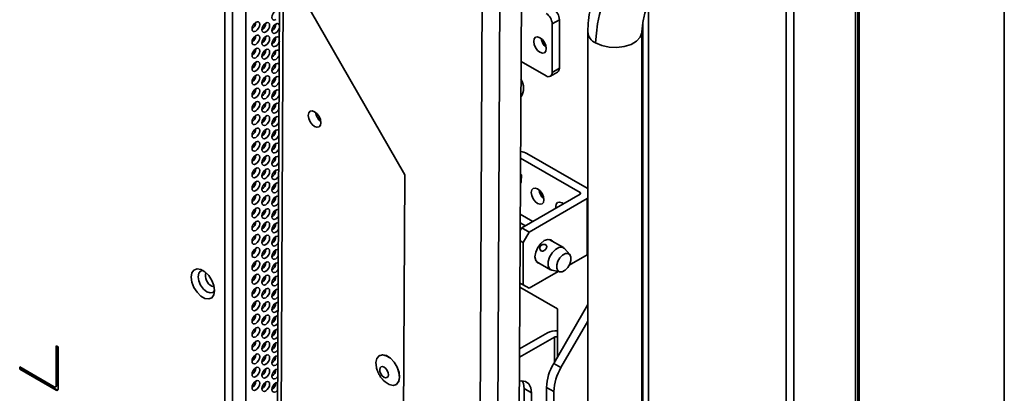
# Model space of a CAD drawing. Header units: millimetres. Extents: x 1 to 1119, y -1 to 863.
# Tile 199 of 211: x 992 to 1052, y 601 to 624. Entities that reach past the tile are written whole.
import ezdxf

# ---------------------------------------------------------------- set-up
doc = ezdxf.new("R2010")
doc.units = ezdxf.units.MM

msp = doc.modelspace()

# ---------------------------------------------------------------- linework, layer by layer
at = {"color": 7, "linetype": 'Continuous', "lineweight": 35}
for p, q in [((1052.2098, 475.2876), (1052.2098, 652.4498)), ((1038.7995, 648.882), (1038.7995, 464.3655)), ((1039.2709, 464.558), (1039.2709, 648.6895)), ((1043.0563, 646.1246), (1043.0563, 471.4874)), ((1043.2767, 471.4156), (1043.2767, 646.0246)), ((1003.4414, 635.3448), (1015.3465, 614.5664)), ((1019.4221, 485.3239), (1020.1423, 630.9182)), ((1021.2163, 630.9147), (1020.4961, 485.3203)), ((1021.83, 486.0815), (1022.5431, 630.253)), ((1004.2833, 503.2967), (1004.2833, 629.2454)), ((1004.7547, 503.4891), (1004.7547, 629.0529)), ((1005.5796, 629.5292), (1005.5796, 503.9654)), ((1007.664, 627.975), (1007.053, 504.452)), ((1030.3242, 597.6446), (1030.3242, 625.0598)), ((1024.8585, 624.1054), (1024.4113, 623.8472)), ((1024.4113, 623.8472), (1024.4113, 620.8707)), ((1024.8585, 624.1054), (1024.8585, 621.1289)), ((1026.597, 623.3602), (1026.597, 598.3196)), ((1029.9303, 598.3196), (1029.9303, 623.3602)), ((1024.0371, 620.6546), (1022.5, 621.5419)), ((1024.4113, 620.8707), (1024.8585, 621.1289)), ((1024.3017, 620.6284), (1024.7489, 620.8866)), ((1022.4895, 619.4046), (1022.5601, 619.4454)), ((1026.5725, 613.7462), (1022.8571, 615.8911)), ((1026.1253, 613.4881), (1022.4706, 615.5979)), ((1015.3465, 614.5664), (1014.8149, 507.1039)), ((1022.4658, 614.612), (1022.5169, 614.5818)), ((1022.5169, 614.5818), (1022.5148, 614.1485)), ((1022.5148, 614.1485), (1022.463, 614.0481)), ((1022.5464, 611.3183), (1026.1253, 613.3844)), ((1026.597, 613.7315), (1026.5725, 613.7462)), ((1022.9936, 611.0601), (1026.5725, 613.1262)), ((1025.0829, 612.7826), (1025.0792, 612.807)), ((1026.5725, 613.1262), (1026.597, 613.141)), ((1026.5725, 609.6695), (1026.5725, 613.1262)), ((1022.4536, 612.151), (1023.2212, 611.7079)), ((1022.7723, 611.4487), (1022.451, 611.6342)), ((1022.4486, 611.149), (1022.5464, 611.3183)), ((1022.5464, 611.3183), (1022.9936, 611.0601)), ((1022.6194, 610.412), (1022.9936, 611.0601)), ((1022.6194, 610.412), (1022.4455, 610.5125)), ((1022.6194, 607.8195), (1022.6194, 610.412)), ((1025.1045, 610.1024), (1024.2219, 610.6119)), ((1025.4953, 609.6818), (1025.172, 610.047)), ((1026.5725, 609.6695), (1025.4561, 609.025)), ((1026.597, 609.6843), (1026.5725, 609.6695)), ((1023.4346, 609.2481), (1024.3172, 608.7386)), ((1024.7742, 608.6314), (1022.9936, 607.6034)), ((1024.3989, 608.7078), (1024.8769, 608.6105)), ((1022.4327, 607.9273), (1022.6194, 607.8195)), ((1022.5464, 607.8616), (1022.4327, 607.9273)), ((1022.5464, 607.8616), (1022.9936, 607.6034)), ((1022.9936, 607.6034), (1022.6194, 607.8195)), ((1024.7413, 606.3345), (1022.4314, 607.668)), ((1026.597, 606.6132), (1024.5044, 602.9887)), ((1024.7413, 604.6061), (1024.7413, 606.3345)), ((1026.597, 605.5804), (1024.9516, 602.7305)), ((1022.4127, 603.8819), (1024.1145, 604.8643)), ((1022.4101, 603.3641), (1024.5617, 604.6061)), ((993.9124, 604.0677), (993.9124, 601.6181)), ((994.0302, 603.9997), (993.9124, 604.0677)), ((993.9595, 604.0405), (993.9595, 601.6453)), ((994.0302, 601.414), (994.0302, 603.9997)), ((1013.799, 603.4725), (1013.793, 603.4691)), ((1024.5044, 602.9887), (1024.9516, 602.7305)), ((993.7945, 601.5501), (991.6732, 602.7747)), ((991.6732, 602.7747), (991.6732, 602.6386)), ((991.7204, 602.6658), (991.6732, 602.6386)), ((991.6732, 602.6386), (993.9124, 601.3459)), ((991.7204, 602.7475), (991.7204, 602.6658)), ((991.7204, 602.6658), (993.9595, 601.3731)), ((993.8779, 601.5418), (993.925, 601.569)), ((993.9595, 601.6453), (993.9124, 601.6181)), ((993.9595, 601.3731), (993.9124, 601.3459)), ((1014.8086, 601.6896), (1014.8146, 601.693)), ((1022.6848, 601.4465), (1023.132, 601.1883)), ((1022.6848, 599.9237), (1022.6848, 601.4465)), ((1023.132, 600.1803), (1023.132, 601.1883)), ((1024.5132, 601.2553), (1024.066, 601.5135)), ((1024.066, 601.5135), (1024.066, 562.3335)), ((1024.5132, 601.2553), (1024.5132, 562.0753))]:
    msp.add_line(p, q, dxfattribs=at)
at = {"color": 8, "linetype": 'Continuous', "lineweight": 35}
for p, q in [((1043.2107, 471.4156), (1043.2107, 646.0192)), ((1007.2754, 504.1418), (1007.886, 627.5874)), ((1029.9904, 597.7709), (1029.9904, 623.881)), ((1026.1253, 613.3844), (1026.1253, 613.4881)), ((1024.5617, 604.6061), (1024.5617, 603.088)), ((1024.7413, 603.3991), (1024.7413, 604.6061))]:
    msp.add_line(p, q, dxfattribs=at)
at = {"color": 7, "linetype": 'Continuous', "lineweight": 35, "flags": 128}
for points in [[(1007.6472, 624.5822), (1007.6359, 624.6157), (1007.5848, 624.6746), (1007.5083, 624.6894), (1007.4181, 624.6581), (1007.3279, 624.5853), (1007.2515, 624.4821), (1007.2004, 624.3643), (1007.1824, 624.2498), (1007.2004, 624.156), (1007.2515, 624.0972), (1007.3279, 624.0823), (1007.4181, 624.1137), (1007.4181, 624.1137)], [(1006.1925, 623.4061), (1006.2827, 623.4789), (1006.3591, 623.5821), (1006.4102, 623.6999), (1006.4282, 623.8144), (1006.4102, 623.9082), (1006.3591, 623.967), (1006.2827, 623.9819), (1006.1925, 623.9505), (1006.1023, 623.8777), (1006.0258, 623.7746), (1005.9747, 623.6568), (1005.9568, 623.5423), (1005.9747, 623.4485), (1006.0258, 623.3896), (1006.1023, 623.3748), (1006.1925, 623.4061)], [(1006.8053, 623.3517), (1006.8955, 623.4244), (1006.972, 623.5276), (1007.0231, 623.6454), (1007.041, 623.7599), (1007.0231, 623.8537), (1006.972, 623.9125), (1006.8955, 623.9274), (1006.8053, 623.896), (1006.7151, 623.8232), (1006.6386, 623.7201), (1006.5875, 623.6023), (1006.5696, 623.4878), (1006.5875, 623.394), (1006.6386, 623.3352), (1006.7151, 623.3203), (1006.8053, 623.3517)], [(1007.6432, 623.78), (1007.6359, 623.7992), (1007.5848, 623.858), (1007.5083, 623.8729), (1007.4181, 623.8415), (1007.3279, 623.7687), (1007.2515, 623.6656), (1007.2004, 623.5478), (1007.1824, 623.4333), (1007.2004, 623.3395), (1007.2515, 623.2807), (1007.3279, 623.2658), (1007.4181, 623.2972), (1007.4181, 623.2972)], [(1006.1925, 622.5896), (1006.2827, 622.6624), (1006.3591, 622.7655), (1006.4102, 622.8833), (1006.4282, 622.9978), (1006.4102, 623.0917), (1006.3591, 623.1505), (1006.2827, 623.1653), (1006.1925, 623.134), (1006.1023, 623.0612), (1006.0258, 622.958), (1005.9747, 622.8402), (1005.9568, 622.7257), (1005.9747, 622.6319), (1006.0258, 622.5731), (1006.1023, 622.5583), (1006.1925, 622.5896)], [(1006.8053, 622.5351), (1006.8955, 622.6079), (1006.972, 622.711), (1007.0231, 622.8288), (1007.041, 622.9434), (1007.0231, 623.0372), (1006.972, 623.096), (1006.8955, 623.1108), (1006.8053, 623.0795), (1006.7151, 623.0067), (1006.6386, 622.9035), (1006.5875, 622.7857), (1006.5696, 622.6712), (1006.5875, 622.5774), (1006.6386, 622.5186), (1006.7151, 622.5038), (1006.8053, 622.5351)], [(1007.6392, 622.9747), (1007.6359, 622.9827), (1007.5848, 623.0415), (1007.5083, 623.0563), (1007.4181, 623.025), (1007.3279, 622.9522), (1007.2515, 622.849), (1007.2004, 622.7312), (1007.1824, 622.6167), (1007.2004, 622.5229), (1007.2515, 622.4641), (1007.3279, 622.4493), (1007.4181, 622.4806), (1007.4181, 622.4806)], [(1023.2738, 622.7756), (1023.3034, 622.5865), (1023.3878, 622.392), (1023.514, 622.2217), (1023.6629, 622.1015), (1023.8119, 622.0498), (1023.9381, 622.0743), (1024.0224, 622.1714), (1024.0521, 622.3263), (1024.0224, 622.5153), (1023.9381, 622.7098), (1023.8119, 622.8801), (1023.6629, 623.0003), (1023.514, 623.052), (1023.3878, 623.0275), (1023.3034, 622.9304), (1023.2738, 622.7756)], [(1006.1925, 621.7731), (1006.2827, 621.8459), (1006.3591, 621.949), (1006.4102, 622.0668), (1006.4282, 622.1813), (1006.4102, 622.2751), (1006.3591, 622.3339), (1006.2827, 622.3488), (1006.1925, 622.3174), (1006.1023, 622.2446), (1006.0258, 622.1415), (1005.9747, 622.0237), (1005.9568, 621.9092), (1005.9747, 621.8154), (1006.0258, 621.7566), (1006.1023, 621.7417), (1006.1925, 621.7731)], [(1006.8053, 621.7186), (1006.8955, 621.7914), (1006.972, 621.8945), (1007.0231, 622.0123), (1007.041, 622.1268), (1007.0231, 622.2206), (1006.972, 622.2794), (1006.8955, 622.2943), (1006.8053, 622.2629), (1006.7151, 622.1901), (1006.6386, 622.087), (1006.5875, 621.9692), (1006.5696, 621.8547), (1006.5875, 621.7609), (1006.6386, 621.7021), (1006.7151, 621.6872), (1006.8053, 621.7186)], [(1007.6352, 622.1675), (1007.5848, 622.2249), (1007.5083, 622.2398), (1007.4181, 622.2084), (1007.3279, 622.1356), (1007.2515, 622.0325), (1007.2004, 621.9147), (1007.1824, 621.8002), (1007.2004, 621.7064), (1007.2515, 621.6476), (1007.3279, 621.6327), (1007.4181, 621.6641), (1007.4181, 621.6641)], [(1006.1925, 620.9565), (1006.2827, 621.0293), (1006.3591, 621.1325), (1006.4102, 621.2503), (1006.4282, 621.3648), (1006.4102, 621.4586), (1006.3591, 621.5174), (1006.2827, 621.5322), (1006.1925, 621.5009), (1006.1023, 621.4281), (1006.0258, 621.3249), (1005.9747, 621.2072), (1005.9568, 621.0926), (1005.9747, 620.9988), (1006.0258, 620.94), (1006.1023, 620.9252), (1006.1925, 620.9565)], [(1006.8053, 620.902), (1006.8955, 620.9748), (1006.972, 621.078), (1007.0231, 621.1958), (1007.041, 621.3103), (1007.0231, 621.4041), (1006.972, 621.4629), (1006.8955, 621.4777), (1006.8053, 621.4464), (1006.7151, 621.3736), (1006.6386, 621.2705), (1006.5875, 621.1527), (1006.5696, 621.0381), (1006.5875, 620.9443), (1006.6386, 620.8855), (1006.7151, 620.8707), (1006.8053, 620.902)], [(1007.6312, 621.359), (1007.5848, 621.4084), (1007.5083, 621.4232), (1007.4181, 621.3919), (1007.3279, 621.3191), (1007.2515, 621.216), (1007.2004, 621.0982), (1007.1824, 620.9836), (1007.2004, 620.8898), (1007.2515, 620.831), (1007.3279, 620.8162), (1007.4181, 620.8475), (1007.4181, 620.8475)], [(1006.1925, 620.14), (1006.2827, 620.2128), (1006.3591, 620.3159), (1006.4102, 620.4337), (1006.4282, 620.5482), (1006.4102, 620.642), (1006.3591, 620.7008), (1006.2827, 620.7157), (1006.1925, 620.6843), (1006.1023, 620.6116), (1006.0258, 620.5084), (1005.9747, 620.3906), (1005.9568, 620.2761), (1005.9747, 620.1823), (1006.0258, 620.1235), (1006.1023, 620.1086), (1006.1925, 620.14)], [(1006.8053, 620.0855), (1006.8955, 620.1583), (1006.972, 620.2614), (1007.0231, 620.3792), (1007.041, 620.4937), (1007.0231, 620.5875), (1006.972, 620.6463), (1006.8955, 620.6612), (1006.8053, 620.6298), (1006.7151, 620.5571), (1006.6386, 620.4539), (1006.5875, 620.3361), (1006.5696, 620.2216), (1006.5875, 620.1278), (1006.6386, 620.069), (1006.7151, 620.0541), (1006.8053, 620.0855)], [(1007.6272, 620.5495), (1007.5848, 620.5918), (1007.5083, 620.6067), (1007.4181, 620.5754), (1007.3279, 620.5026), (1007.2515, 620.3994), (1007.2004, 620.2816), (1007.1824, 620.1671), (1007.2004, 620.0733), (1007.2515, 620.0145), (1007.3279, 619.9996), (1007.4181, 620.031), (1007.4181, 620.031)], [(1006.1925, 619.3234), (1006.2827, 619.3962), (1006.3591, 619.4994), (1006.4102, 619.6172), (1006.4282, 619.7317), (1006.4102, 619.8255), (1006.3591, 619.8843), (1006.2827, 619.8992), (1006.1925, 619.8678), (1006.1023, 619.795), (1006.0258, 619.6919), (1005.9747, 619.5741), (1005.9568, 619.4596), (1005.9747, 619.3657), (1006.0258, 619.3069), (1006.1023, 619.2921), (1006.1925, 619.3234)], [(1006.8053, 619.2689), (1006.8955, 619.3417), (1006.972, 619.4449), (1007.0231, 619.5627), (1007.041, 619.6772), (1007.0231, 619.771), (1006.972, 619.8298), (1006.8955, 619.8447), (1006.8053, 619.8133), (1006.7151, 619.7405), (1006.6386, 619.6374), (1006.5875, 619.5196), (1006.5696, 619.4051), (1006.5875, 619.3113), (1006.6386, 619.2525), (1006.7151, 619.2376), (1006.8053, 619.2689)], [(1007.6232, 619.7391), (1007.5848, 619.7753), (1007.5083, 619.7902), (1007.4181, 619.7588), (1007.3279, 619.686), (1007.2515, 619.5829), (1007.2004, 619.4651), (1007.1824, 619.3506), (1007.2004, 619.2568), (1007.2515, 619.198), (1007.3279, 619.1831), (1007.4181, 619.2144), (1007.4181, 619.2144)], [(1006.1925, 618.5069), (1006.2827, 618.5797), (1006.3591, 618.6828), (1006.4102, 618.8006), (1006.4282, 618.9151), (1006.4102, 619.0089), (1006.3591, 619.0678), (1006.2827, 619.0826), (1006.1925, 619.0513), (1006.1023, 618.9785), (1006.0258, 618.8753), (1005.9747, 618.7575), (1005.9568, 618.643), (1005.9747, 618.5492), (1006.0258, 618.4904), (1006.1023, 618.4755), (1006.1925, 618.5069)], [(1006.8053, 618.4524), (1006.8955, 618.5252), (1006.972, 618.6283), (1007.0231, 618.7461), (1007.041, 618.8607), (1007.0231, 618.9545), (1006.972, 619.0133), (1006.8955, 619.0281), (1006.8053, 618.9968), (1006.7151, 618.924), (1006.6386, 618.8208), (1006.5875, 618.703), (1006.5696, 618.5885), (1006.5875, 618.4947), (1006.6386, 618.4359), (1006.7151, 618.4211), (1006.8053, 618.4524)], [(1007.6192, 618.9281), (1007.5848, 618.9588), (1007.5083, 618.9736), (1007.4181, 618.9423), (1007.3279, 618.8695), (1007.2515, 618.7663), (1007.2004, 618.6485), (1007.1824, 618.534), (1007.2004, 618.4402), (1007.2515, 618.3814), (1007.3279, 618.3666), (1007.4181, 618.3979), (1007.4181, 618.3979)], [(1006.1925, 617.6904), (1006.2827, 617.7631), (1006.3591, 617.8663), (1006.4102, 617.9841), (1006.4282, 618.0986), (1006.4102, 618.1924), (1006.3591, 618.2512), (1006.2827, 618.2661), (1006.1925, 618.2347), (1006.1023, 618.1619), (1006.0258, 618.0588), (1005.9747, 617.941), (1005.9568, 617.8265), (1005.9747, 617.7327), (1006.0258, 617.6739), (1006.1023, 617.659), (1006.1925, 617.6904)], [(1006.8053, 617.6359), (1006.8955, 617.7087), (1006.972, 617.8118), (1007.0231, 617.9296), (1007.041, 618.0441), (1007.0231, 618.1379), (1006.972, 618.1967), (1006.8955, 618.2116), (1006.8053, 618.1802), (1006.7151, 618.1074), (1006.6386, 618.0043), (1006.5875, 617.8865), (1006.5696, 617.772), (1006.5875, 617.6782), (1006.6386, 617.6194), (1006.7151, 617.6045), (1006.8053, 617.6359)], [(1007.6152, 618.1166), (1007.5848, 618.1422), (1007.5083, 618.1571), (1007.4181, 618.1257), (1007.3279, 618.0529), (1007.2515, 617.9498), (1007.2004, 617.832), (1007.1824, 617.7175), (1007.2004, 617.6237), (1007.2515, 617.5649), (1007.3279, 617.55), (1007.4181, 617.5814), (1007.4181, 617.5814)], [(1010.194, 617.7763), (1010.1653, 617.9659), (1010.0816, 618.1608), (1009.9559, 618.3313), (1009.8071, 618.4516), (1009.658, 618.5033), (1009.5313, 618.4785), (1009.4462, 618.381), (1009.4158, 618.2256), (1009.4445, 618.0361), (1009.5282, 617.8412), (1009.6539, 617.6706), (1009.8027, 617.5503), (1009.9518, 617.4987), (1010.0785, 617.5235), (1010.1636, 617.621), (1010.194, 617.7763)], [(1006.1925, 616.8738), (1006.2827, 616.9466), (1006.3591, 617.0498), (1006.4102, 617.1675), (1006.4282, 617.2821), (1006.4102, 617.3759), (1006.3591, 617.4347), (1006.2827, 617.4495), (1006.1925, 617.4182), (1006.1023, 617.3454), (1006.0258, 617.2422), (1005.9747, 617.1244), (1005.9568, 617.0099), (1005.9747, 616.9161), (1006.0258, 616.8573), (1006.1023, 616.8425), (1006.1925, 616.8738)], [(1006.8053, 616.8193), (1006.8955, 616.8921), (1006.972, 616.9953), (1007.0231, 617.1131), (1007.041, 617.2276), (1007.0231, 617.3214), (1006.972, 617.3802), (1006.8955, 617.395), (1006.8053, 617.3637), (1006.7151, 617.2909), (1006.6386, 617.1877), (1006.5875, 617.07), (1006.5696, 616.9554), (1006.5875, 616.8616), (1006.6386, 616.8028), (1006.7151, 616.788), (1006.8053, 616.8193)], [(1007.6112, 617.3046), (1007.5848, 617.3257), (1007.5083, 617.3405), (1007.4181, 617.3092), (1007.3279, 617.2364), (1007.2515, 617.1333), (1007.2004, 617.0155), (1007.1824, 616.9009), (1007.2004, 616.8071), (1007.2515, 616.7483), (1007.3279, 616.7335), (1007.4181, 616.7648), (1007.4181, 616.7648)], [(1006.1925, 616.0573), (1006.2827, 616.1301), (1006.3591, 616.2332), (1006.4102, 616.351), (1006.4282, 616.4655), (1006.4102, 616.5593), (1006.3591, 616.6181), (1006.2827, 616.633), (1006.1925, 616.6016), (1006.1023, 616.5288), (1006.0258, 616.4257), (1005.9747, 616.3079), (1005.9568, 616.1934), (1005.9747, 616.0996), (1006.0258, 616.0408), (1006.1023, 616.0259), (1006.1925, 616.0573)], [(1006.8053, 616.0028), (1006.8955, 616.0756), (1006.972, 616.1787), (1007.0231, 616.2965), (1007.041, 616.411), (1007.0231, 616.5048), (1006.972, 616.5636), (1006.8955, 616.5785), (1006.8053, 616.5471), (1006.7151, 616.4744), (1006.6386, 616.3712), (1006.5875, 616.2534), (1006.5696, 616.1389), (1006.5875, 616.0451), (1006.6386, 615.9863), (1006.7151, 615.9714), (1006.8053, 616.0028)], [(1007.6072, 616.4922), (1007.5848, 616.5091), (1007.5083, 616.524), (1007.4181, 616.4926), (1007.3279, 616.4199), (1007.2515, 616.3167), (1007.2004, 616.1989), (1007.1824, 616.0844), (1007.2004, 615.9906), (1007.2515, 615.9318), (1007.3279, 615.9169), (1007.4181, 615.9483), (1007.4181, 615.9483)], [(1006.1925, 615.2407), (1006.2827, 615.3135), (1006.3591, 615.4167), (1006.4102, 615.5345), (1006.4282, 615.649), (1006.4102, 615.7428), (1006.3591, 615.8016), (1006.2827, 615.8164), (1006.1925, 615.7851), (1006.1023, 615.7123), (1006.0258, 615.6092), (1005.9747, 615.4914), (1005.9568, 615.3768), (1005.9747, 615.283), (1006.0258, 615.2242), (1006.1023, 615.2094), (1006.1925, 615.2407)], [(1006.8053, 615.1862), (1006.8955, 615.259), (1006.972, 615.3622), (1007.0231, 615.48), (1007.041, 615.5945), (1007.0231, 615.6883), (1006.972, 615.7471), (1006.8955, 615.762), (1006.8053, 615.7306), (1006.7151, 615.6578), (1006.6386, 615.5547), (1006.5875, 615.4369), (1006.5696, 615.3224), (1006.5875, 615.2286), (1006.6386, 615.1697), (1006.7151, 615.1549), (1006.8053, 615.1862)], [(1007.6032, 615.6794), (1007.5848, 615.6926), (1007.5083, 615.7075), (1007.4181, 615.6761), (1007.3279, 615.6033), (1007.2515, 615.5002), (1007.2004, 615.3824), (1007.1824, 615.2679), (1007.2004, 615.1741), (1007.2515, 615.1153), (1007.3279, 615.1004), (1007.4181, 615.1317), (1007.4181, 615.1317)], [(1006.1925, 614.4242), (1006.2827, 614.497), (1006.3591, 614.6001), (1006.4102, 614.7179), (1006.4282, 614.8324), (1006.4102, 614.9262), (1006.3591, 614.9851), (1006.2827, 614.9999), (1006.1925, 614.9686), (1006.1023, 614.8958), (1006.0258, 614.7926), (1005.9747, 614.6748), (1005.9568, 614.5603), (1005.9747, 614.4665), (1006.0258, 614.4077), (1006.1023, 614.3928), (1006.1925, 614.4242)], [(1006.8053, 614.3697), (1006.8955, 614.4425), (1006.972, 614.5456), (1007.0231, 614.6634), (1007.041, 614.7779), (1007.0231, 614.8718), (1006.972, 614.9306), (1006.8955, 614.9454), (1006.8053, 614.9141), (1006.7151, 614.8413), (1006.6386, 614.7381), (1006.5875, 614.6203), (1006.5696, 614.5058), (1006.5875, 614.412), (1006.6386, 614.3532), (1006.7151, 614.3383), (1006.8053, 614.3697)], [(1007.5991, 614.8662), (1007.5848, 614.8761), (1007.5083, 614.8909), (1007.4181, 614.8596), (1007.3279, 614.7868), (1007.2515, 614.6836), (1007.2004, 614.5658), (1007.1824, 614.4513), (1007.2004, 614.3575), (1007.2515, 614.2987), (1007.3279, 614.2839), (1007.4181, 614.3152), (1007.4181, 614.3152)], [(1006.1925, 613.6077), (1006.2827, 613.6804), (1006.3591, 613.7836), (1006.4102, 613.9014), (1006.4282, 614.0159), (1006.4102, 614.1097), (1006.3591, 614.1685), (1006.2827, 614.1834), (1006.1925, 614.152), (1006.1023, 614.0792), (1006.0258, 613.9761), (1005.9747, 613.8583), (1005.9568, 613.7438), (1005.9747, 613.65), (1006.0258, 613.5912), (1006.1023, 613.5763), (1006.1925, 613.6077)], [(1006.8053, 613.5532), (1006.8955, 613.6259), (1006.972, 613.7291), (1007.0231, 613.8469), (1007.041, 613.9614), (1007.0231, 614.0552), (1006.972, 614.114), (1006.8955, 614.1289), (1006.8053, 614.0975), (1006.7151, 614.0247), (1006.6386, 613.9216), (1006.5875, 613.8038), (1006.5696, 613.6893), (1006.5875, 613.5955), (1006.6386, 613.5367), (1006.7151, 613.5218), (1006.8053, 613.5532)], [(1007.5951, 614.0528), (1007.5848, 614.0595), (1007.5083, 614.0744), (1007.4181, 614.043), (1007.3279, 613.9702), (1007.2515, 613.8671), (1007.2004, 613.7493), (1007.1824, 613.6348), (1007.2004, 613.541), (1007.2515, 613.4822), (1007.3279, 613.4673), (1007.4181, 613.4987), (1007.4181, 613.4987)], [(1006.1925, 612.7911), (1006.2827, 612.8639), (1006.3591, 612.967), (1006.4102, 613.0848), (1006.4282, 613.1994), (1006.4102, 613.2932), (1006.3591, 613.352), (1006.2827, 613.3668), (1006.1925, 613.3355), (1006.1023, 613.2627), (1006.0258, 613.1595), (1005.9747, 613.0417), (1005.9568, 612.9272), (1005.9747, 612.8334), (1006.0258, 612.7746), (1006.1023, 612.7598), (1006.1925, 612.7911)], [(1006.8053, 612.7366), (1006.8955, 612.8094), (1006.972, 612.9126), (1007.0231, 613.0303), (1007.041, 613.1449), (1007.0231, 613.2387), (1006.972, 613.2975), (1006.8955, 613.3123), (1006.8053, 613.281), (1006.7151, 613.2082), (1006.6386, 613.105), (1006.5875, 612.9872), (1006.5696, 612.8727), (1006.5875, 612.7789), (1006.6386, 612.7201), (1006.7151, 612.7053), (1006.8053, 612.7366)], [(1007.5911, 613.2391), (1007.5848, 613.243), (1007.5083, 613.2578), (1007.4181, 613.2265), (1007.3279, 613.1537), (1007.2515, 613.0506), (1007.2004, 612.9328), (1007.1824, 612.8182), (1007.2004, 612.7244), (1007.2515, 612.6656), (1007.3279, 612.6508), (1007.4181, 612.6821), (1007.4181, 612.6821)], [(1023.9084, 613.0395), (1023.8788, 612.8847), (1023.7944, 612.7876), (1023.6682, 612.763), (1023.5192, 612.8148), (1023.3703, 612.935), (1023.2441, 613.1053), (1023.1597, 613.2998), (1023.1301, 613.4888), (1023.1597, 613.6437), (1023.2441, 613.7408), (1023.3703, 613.7653), (1023.5192, 613.7135), (1023.6682, 613.5934), (1023.7944, 613.4231), (1023.8788, 613.2286), (1023.9084, 613.0395)], [(1025.0985, 612.7916), (1025.0159, 612.8495), (1024.867, 612.9013), (1024.7408, 612.8767), (1024.6564, 612.7796), (1024.6268, 612.6248), (1024.6357, 612.5244)], [(1006.1925, 611.9746), (1006.2827, 612.0474), (1006.3591, 612.1505), (1006.4102, 612.2683), (1006.4282, 612.3828), (1006.4102, 612.4766), (1006.3591, 612.5354), (1006.2827, 612.5503), (1006.1925, 612.5189), (1006.1023, 612.4461), (1006.0258, 612.343), (1005.9747, 612.2252), (1005.9568, 612.1107), (1005.9747, 612.0169), (1006.0258, 611.9581), (1006.1023, 611.9432), (1006.1925, 611.9746)], [(1006.8053, 611.9201), (1006.8955, 611.9929), (1006.972, 612.096), (1007.0231, 612.2138), (1007.041, 612.3283), (1007.0231, 612.4221), (1006.972, 612.4809), (1006.8955, 612.4958), (1006.8053, 612.4644), (1006.7151, 612.3916), (1006.6386, 612.2885), (1006.5875, 612.1707), (1006.5696, 612.0562), (1006.5875, 611.9624), (1006.6386, 611.9036), (1006.7151, 611.8887), (1006.8053, 611.9201)], [(1007.5848, 612.4264), (1007.5083, 612.4413), (1007.4181, 612.4099), (1007.3279, 612.3372), (1007.2515, 612.234), (1007.2004, 612.1162), (1007.1824, 612.0017), (1007.2004, 611.9079), (1007.2515, 611.8491), (1007.3279, 611.8342), (1007.4181, 611.8656), (1007.4181, 611.8656)], [(1006.1925, 611.158), (1006.2827, 611.2308), (1006.3591, 611.334), (1006.4102, 611.4518), (1006.4282, 611.5663), (1006.4102, 611.6601), (1006.3591, 611.7189), (1006.2827, 611.7337), (1006.1925, 611.7024), (1006.1023, 611.6296), (1006.0258, 611.5265), (1005.9747, 611.4087), (1005.9568, 611.2941), (1005.9747, 611.2003), (1006.0258, 611.1415), (1006.1023, 611.1267), (1006.1925, 611.158)], [(1006.8053, 611.1035), (1006.8955, 611.1763), (1006.972, 611.2795), (1007.0231, 611.3973), (1007.041, 611.5118), (1007.0231, 611.6056), (1006.972, 611.6644), (1006.8955, 611.6792), (1006.8053, 611.6479), (1006.7151, 611.5751), (1006.6386, 611.472), (1006.5875, 611.3542), (1006.5696, 611.2397), (1006.5875, 611.1458), (1006.6386, 611.087), (1006.7151, 611.0722), (1006.8053, 611.1035)], [(1007.5848, 611.6099), (1007.5083, 611.6248), (1007.4181, 611.5934), (1007.3279, 611.5206), (1007.2515, 611.4175), (1007.2004, 611.2997), (1007.1824, 611.1852), (1007.2004, 611.0914), (1007.2515, 611.0325), (1007.3279, 611.0177), (1007.4181, 611.049), (1007.4181, 611.049)], [(1006.1925, 610.3415), (1006.2827, 610.4143), (1006.3591, 610.5174), (1006.4102, 610.6352), (1006.4282, 610.7497), (1006.4102, 610.8435), (1006.3591, 610.9023), (1006.2827, 610.9172), (1006.1925, 610.8858), (1006.1023, 610.8131), (1006.0258, 610.7099), (1005.9747, 610.5921), (1005.9568, 610.4776), (1005.9747, 610.3838), (1006.0258, 610.325), (1006.1023, 610.3101), (1006.1925, 610.3415)], [(1006.8053, 610.287), (1006.8955, 610.3598), (1006.972, 610.4629), (1007.0231, 610.5807), (1007.041, 610.6952), (1007.0231, 610.789), (1006.972, 610.8479), (1006.8955, 610.8627), (1006.8053, 610.8314), (1006.7151, 610.7586), (1006.6386, 610.6554), (1006.5875, 610.5376), (1006.5696, 610.4231), (1006.5875, 610.3293), (1006.6386, 610.2705), (1006.7151, 610.2556), (1006.8053, 610.287)], [(1007.4181, 611.049), (1007.5083, 611.1218), (1007.5811, 611.2187)], [(1007.579, 610.7965), (1007.5083, 610.8082), (1007.4181, 610.7769), (1007.3279, 610.7041), (1007.2515, 610.6009), (1007.2004, 610.4831), (1007.1824, 610.3686), (1007.2004, 610.2748), (1007.2515, 610.216), (1007.3279, 610.2011), (1007.4181, 610.2325), (1007.4181, 610.2325)], [(1007.4181, 610.2325), (1007.5083, 610.3053), (1007.577, 610.3954)], [(1023.929, 610.5355), (1023.7091, 610.358), (1023.5226, 610.1065), (1023.3981, 609.8193), (1023.3543, 609.54), (1023.3981, 609.3113), (1023.5226, 609.1679), (1023.6362, 609.1317)], [(1024.4235, 610.4955), (1024.3354, 610.5757), (1024.149, 610.6119), (1023.929, 610.5355)], [(1006.1925, 609.5249), (1006.2827, 609.5977), (1006.3591, 609.7009), (1006.4102, 609.8187), (1006.4282, 609.9332), (1006.4102, 610.027), (1006.3591, 610.0858), (1006.2827, 610.1007), (1006.1925, 610.0693), (1006.1023, 609.9965), (1006.0258, 609.8934), (1005.9747, 609.7756), (1005.9568, 609.6611), (1005.9747, 609.5673), (1006.0258, 609.5085), (1006.1023, 609.4936), (1006.1925, 609.5249)], [(1006.8053, 609.4705), (1006.8955, 609.5432), (1006.972, 609.6464), (1007.0231, 609.7642), (1007.041, 609.8787), (1007.0231, 609.9725), (1006.972, 610.0313), (1006.8955, 610.0462), (1006.8053, 610.0148), (1006.7151, 609.942), (1006.6386, 609.8389), (1006.5875, 609.7211), (1006.5696, 609.6066), (1006.5875, 609.5128), (1006.6386, 609.454), (1006.7151, 609.4391), (1006.8053, 609.4705)], [(1007.575, 609.9819), (1007.5083, 609.9917), (1007.4181, 609.9603), (1007.3279, 609.8875), (1007.2515, 609.7844), (1007.2004, 609.6666), (1007.1824, 609.5521), (1007.2004, 609.4583), (1007.2515, 609.3995), (1007.3279, 609.3846), (1007.4181, 609.416), (1007.4181, 609.416)], [(1025.172, 610.047), (1025.0298, 610.1316), (1024.8309, 610.1176), (1024.6137, 609.9975), (1024.4113, 609.7896), (1024.2545, 609.5254), (1024.1672, 609.2453), (1024.1626, 608.9919), (1024.2415, 608.8037), (1024.3918, 608.7094), (1024.3989, 608.7078)], [(1024.7509, 608.6871), (1024.8712, 608.6117), (1025.0303, 608.6229), (1025.2041, 608.7189), (1025.366, 608.8853), (1025.4915, 609.0966), (1025.5614, 609.3207), (1025.565, 609.5235), (1025.5019, 609.674), (1025.3816, 609.7495), (1025.2225, 609.7383), (1025.0487, 609.6422), (1024.8868, 609.4759), (1024.7614, 609.2645), (1024.6915, 609.0404), (1024.6878, 608.8377), (1024.7509, 608.6871)], [(1006.1925, 608.7084), (1006.2827, 608.7812), (1006.3591, 608.8843), (1006.4102, 609.0021), (1006.4282, 609.1167), (1006.4102, 609.2105), (1006.3591, 609.2693), (1006.2827, 609.2841), (1006.1925, 609.2528), (1006.1023, 609.18), (1006.0258, 609.0768), (1005.9747, 608.959), (1005.9568, 608.8445), (1005.9747, 608.7507), (1006.0258, 608.6919), (1006.1023, 608.6771), (1006.1925, 608.7084)], [(1006.8053, 608.6539), (1006.8955, 608.7267), (1006.972, 608.8298), (1007.0231, 608.9476), (1007.041, 609.0622), (1007.0231, 609.156), (1006.972, 609.2148), (1006.8955, 609.2296), (1006.8053, 609.1983), (1006.7151, 609.1255), (1006.6386, 609.0223), (1006.5875, 608.9045), (1006.5696, 608.79), (1006.5875, 608.6962), (1006.6386, 608.6374), (1006.7151, 608.6226), (1006.8053, 608.6539)], [(1007.5709, 609.167), (1007.5083, 609.1751), (1007.4181, 609.1438), (1007.3279, 609.071), (1007.2515, 608.9678), (1007.2004, 608.85), (1007.1824, 608.7355), (1007.2004, 608.6417), (1007.2515, 608.5829), (1007.3279, 608.5681), (1007.4181, 608.5994), (1007.4181, 608.5994)], [(1007.4181, 609.416), (1007.5083, 609.4888), (1007.5729, 609.5723)], [(1003.6587, 607.4587), (1003.6153, 607.1998), (1003.4905, 607.0221), (1003.2992, 606.9472), (1003.0646, 606.9841), (1002.8149, 607.1282), (1002.5803, 607.3622), (1002.3891, 607.658), (1002.2642, 607.9797), (1002.2209, 608.2887), (1002.2642, 608.5476), (1002.3891, 608.7252), (1002.5803, 608.8001), (1002.8149, 608.7633), (1003.0646, 608.6191), (1003.2992, 608.3851), (1003.4905, 608.0894), (1003.6153, 607.7676), (1003.6587, 607.4587)], [(1002.9464, 608.6999), (1002.7974, 608.6647), (1002.6814, 608.5312), (1002.6407, 608.3184), (1002.6814, 608.0586), (1002.7974, 607.7914), (1002.9708, 607.5574), (1003.1755, 607.3922), (1003.3801, 607.3211), (1003.5536, 607.3548), (1003.6586, 607.4662)], [(1006.1925, 607.8919), (1006.2827, 607.9647), (1006.3591, 608.0678), (1006.4102, 608.1856), (1006.4282, 608.3001), (1006.4102, 608.3939), (1006.3591, 608.4527), (1006.2827, 608.4676), (1006.1925, 608.4362), (1006.1023, 608.3634), (1006.0258, 608.2603), (1005.9747, 608.1425), (1005.9568, 608.028), (1005.9747, 607.9342), (1006.0258, 607.8754), (1006.1023, 607.8605), (1006.1925, 607.8919)], [(1006.8053, 607.8374), (1006.8955, 607.9102), (1006.972, 608.0133), (1007.0231, 608.1311), (1007.041, 608.2456), (1007.0231, 608.3394), (1006.972, 608.3982), (1006.8955, 608.4131), (1006.8053, 608.3817), (1006.7151, 608.3089), (1006.6386, 608.2058), (1006.5875, 608.088), (1006.5696, 607.9735), (1006.5875, 607.8797), (1006.6386, 607.8209), (1006.7151, 607.806), (1006.8053, 607.8374)], [(1007.4181, 608.5994), (1007.5083, 608.6722), (1007.5689, 608.7494)], [(1007.5669, 608.352), (1007.5083, 608.3586), (1007.4181, 608.3272), (1007.3279, 608.2545), (1007.2515, 608.1513), (1007.2004, 608.0335), (1007.1824, 607.919), (1007.2004, 607.8252), (1007.2515, 607.7664), (1007.3279, 607.7515), (1007.4181, 607.7829), (1007.4181, 607.7829)], [(1007.4181, 607.7829), (1007.5083, 607.8557), (1007.5648, 607.9267)], [(1006.1925, 607.0753), (1006.2827, 607.1481), (1006.3591, 607.2513), (1006.4102, 607.3691), (1006.4282, 607.4836), (1006.4102, 607.5774), (1006.3591, 607.6362), (1006.2827, 607.651), (1006.1925, 607.6197), (1006.1023, 607.5469), (1006.0258, 607.4438), (1005.9747, 607.326), (1005.9568, 607.2114), (1005.9747, 607.1176), (1006.0258, 607.0588), (1006.1023, 607.044), (1006.1925, 607.0753)], [(1006.8053, 607.0208), (1006.8955, 607.0936), (1006.972, 607.1968), (1007.0231, 607.3146), (1007.041, 607.4291), (1007.0231, 607.5229), (1006.972, 607.5817), (1006.8955, 607.5965), (1006.8053, 607.5652), (1006.7151, 607.4924), (1006.6386, 607.3893), (1006.5875, 607.2715), (1006.5696, 607.1569), (1006.5875, 607.0631), (1006.6386, 607.0043), (1006.7151, 606.9895), (1006.8053, 607.0208)], [(1007.5629, 607.5369), (1007.5083, 607.5421), (1007.4181, 607.5107), (1007.3279, 607.4379), (1007.2515, 607.3348), (1007.2004, 607.217), (1007.1824, 607.1025), (1007.2004, 607.0087), (1007.2515, 606.9498), (1007.3279, 606.935), (1007.4181, 606.9663), (1007.4181, 606.9663)], [(1006.1925, 606.2588), (1006.2827, 606.3316), (1006.3591, 606.4347), (1006.4102, 606.5525), (1006.4282, 606.667), (1006.4102, 606.7608), (1006.3591, 606.8196), (1006.2827, 606.8345), (1006.1925, 606.8031), (1006.1023, 606.7304), (1006.0258, 606.6272), (1005.9747, 606.5094), (1005.9568, 606.3949), (1005.9747, 606.3011), (1006.0258, 606.2423), (1006.1023, 606.2274), (1006.1925, 606.2588)], [(1006.8053, 606.2043), (1006.8955, 606.2771), (1006.972, 606.3802), (1007.0231, 606.498), (1007.041, 606.6125), (1007.0231, 606.7063), (1006.972, 606.7651), (1006.8955, 606.78), (1006.8053, 606.7487), (1006.7151, 606.6759), (1006.6386, 606.5727), (1006.5875, 606.4549), (1006.5696, 606.3404), (1006.5875, 606.2466), (1006.6386, 606.1878), (1006.7151, 606.1729), (1006.8053, 606.2043)], [(1007.5588, 606.7216), (1007.5083, 606.7255), (1007.4181, 606.6942), (1007.3279, 606.6214), (1007.2515, 606.5182), (1007.2004, 606.4004), (1007.1824, 606.2859), (1007.2004, 606.1921), (1007.2515, 606.1333), (1007.3279, 606.1184), (1007.4181, 606.1498), (1007.4181, 606.1498)], [(1007.4181, 606.9663), (1007.5083, 607.0391), (1007.5607, 607.1041)], [(1006.1925, 605.4422), (1006.2827, 605.515), (1006.3591, 605.6182), (1006.4102, 605.736), (1006.4282, 605.8505), (1006.4102, 605.9443), (1006.3591, 606.0031), (1006.2827, 606.018), (1006.1925, 605.9866), (1006.1023, 605.9138), (1006.0258, 605.8107), (1005.9747, 605.6929), (1005.9568, 605.5784), (1005.9747, 605.4846), (1006.0258, 605.4258), (1006.1023, 605.4109), (1006.1925, 605.4422)], [(1007.4181, 606.1498), (1007.5083, 606.2226), (1007.5567, 606.2818)], [(1006.8053, 605.3878), (1006.8955, 605.4605), (1006.972, 605.5637), (1007.0231, 605.6815), (1007.041, 605.796), (1007.0231, 605.8898), (1006.972, 605.9486), (1006.8955, 605.9635), (1006.8053, 605.9321), (1006.7151, 605.8593), (1006.6386, 605.7562), (1006.5875, 605.6384), (1006.5696, 605.5239), (1006.5875, 605.4301), (1006.6386, 605.3713), (1006.7151, 605.3564), (1006.8053, 605.3878)], [(1007.5548, 605.9061), (1007.5083, 605.909), (1007.4181, 605.8776), (1007.3279, 605.8048), (1007.2515, 605.7017), (1007.2004, 605.5839), (1007.1824, 605.4694), (1007.2004, 605.3756), (1007.2515, 605.3168), (1007.3279, 605.3019), (1007.4181, 605.3333), (1007.4181, 605.3333)], [(1007.4181, 605.3333), (1007.5083, 605.406), (1007.5526, 605.4595)], [(1006.1925, 604.6257), (1006.2827, 604.6985), (1006.3591, 604.8016), (1006.4102, 604.9194), (1006.4282, 605.034), (1006.4102, 605.1278), (1006.3591, 605.1866), (1006.2827, 605.2014), (1006.1925, 605.1701), (1006.1023, 605.0973), (1006.0258, 604.9941), (1005.9747, 604.8763), (1005.9568, 604.7618), (1005.9747, 604.668), (1006.0258, 604.6092), (1006.1023, 604.5944), (1006.1925, 604.6257)], [(1006.8053, 604.5712), (1006.8955, 604.644), (1006.972, 604.7471), (1007.0231, 604.8649), (1007.041, 604.9795), (1007.0231, 605.0733), (1006.972, 605.1321), (1006.8955, 605.1469), (1006.8053, 605.1156), (1006.7151, 605.0428), (1006.6386, 604.9396), (1006.5875, 604.8218), (1006.5696, 604.7073), (1006.5875, 604.6135), (1006.6386, 604.5547), (1006.7151, 604.5399), (1006.8053, 604.5712)], [(1007.5508, 605.0905), (1007.5083, 605.0924), (1007.4181, 605.0611), (1007.3279, 604.9883), (1007.2515, 604.8851), (1007.2004, 604.7673), (1007.1824, 604.6528), (1007.2004, 604.559), (1007.2515, 604.5002), (1007.3279, 604.4854), (1007.4181, 604.5167), (1007.4181, 604.5167)], [(1006.1925, 603.8092), (1006.2827, 603.882), (1006.3591, 603.9851), (1006.4102, 604.1029), (1006.4282, 604.2174), (1006.4102, 604.3112), (1006.3591, 604.37), (1006.2827, 604.3849), (1006.1925, 604.3535), (1006.1023, 604.2807), (1006.0258, 604.1776), (1005.9747, 604.0598), (1005.9568, 603.9453), (1005.9747, 603.8515), (1006.0258, 603.7927), (1006.1023, 603.7778), (1006.1925, 603.8092)], [(1006.8053, 603.7547), (1006.8955, 603.8275), (1006.972, 603.9306), (1007.0231, 604.0484), (1007.041, 604.1629), (1007.0231, 604.2567), (1006.972, 604.3155), (1006.8955, 604.3304), (1006.8053, 604.299), (1006.7151, 604.2262), (1006.6386, 604.1231), (1006.5875, 604.0053), (1006.5696, 603.8908), (1006.5875, 603.797), (1006.6386, 603.7382), (1006.7151, 603.7233), (1006.8053, 603.7547)], [(1007.5467, 604.2747), (1007.5083, 604.2759), (1007.4181, 604.2445), (1007.3279, 604.1717), (1007.2515, 604.0686), (1007.2004, 603.9508), (1007.1824, 603.8363), (1007.2004, 603.7425), (1007.2515, 603.6837), (1007.3279, 603.6688), (1007.4181, 603.7002), (1007.4181, 603.7002)], [(1007.4181, 604.5167), (1007.5083, 604.5895), (1007.5485, 604.6375)], [(1006.1925, 602.9926), (1006.2827, 603.0654), (1006.3591, 603.1686), (1006.4102, 603.2864), (1006.4282, 603.4009), (1006.4102, 603.4947), (1006.3591, 603.5535), (1006.2827, 603.5683), (1006.1925, 603.537), (1006.1023, 603.4642), (1006.0258, 603.361), (1005.9747, 603.2433), (1005.9568, 603.1287), (1005.9747, 603.0349), (1006.0258, 602.9761), (1006.1023, 602.9613), (1006.1925, 602.9926)], [(1007.4181, 603.7002), (1007.5083, 603.773), (1007.5445, 603.8155)], [(1006.8053, 602.9381), (1006.8955, 603.0109), (1006.972, 603.1141), (1007.0231, 603.2319), (1007.041, 603.3464), (1007.0231, 603.4402), (1006.972, 603.499), (1006.8955, 603.5138), (1006.8053, 603.4825), (1006.7151, 603.4097), (1006.6386, 603.3066), (1006.5875, 603.1888), (1006.5696, 603.0742), (1006.5875, 602.9804), (1006.6386, 602.9216), (1006.7151, 602.9068), (1006.8053, 602.9381)], [(1007.5427, 603.4588), (1007.5083, 603.4593), (1007.4181, 603.428), (1007.3279, 603.3552), (1007.2515, 603.2521), (1007.2004, 603.1343), (1007.1824, 603.0198), (1007.2004, 602.9259), (1007.2515, 602.8671), (1007.3279, 602.8523), (1007.4181, 602.8836), (1007.4181, 602.8836)], [(1007.4181, 602.8836), (1007.5083, 602.9564), (1007.5404, 602.9937)], [(1013.6069, 602.7337), (1013.5774, 603.0362), (1013.634, 603.2886), (1013.771, 603.4554), (1013.9719, 603.5166), (1014.2125, 603.4647), (1014.4638, 603.306), (1014.6954, 603.0597), (1014.8794, 602.7554), (1014.9936, 602.4299), (1015.0242, 602.1225), (1014.9676, 601.8701), (1014.8306, 601.7032), (1014.6296, 601.6421), (1014.389, 601.694), (1014.1378, 601.8526), (1014.0695, 601.914)], [(1013.799, 603.4725), (1013.9779, 603.52), (1014.2185, 603.4681), (1014.4698, 603.3095), (1014.7014, 603.0631), (1014.8854, 602.7589), (1014.9996, 602.4334), (1015.0302, 602.1259), (1014.9736, 601.8735), (1014.8366, 601.7067), (1014.8146, 601.693)], [(1006.1925, 602.1761), (1006.2827, 602.2489), (1006.3591, 602.352), (1006.4102, 602.4698), (1006.4282, 602.5843), (1006.4102, 602.6781), (1006.3591, 602.7369), (1006.2827, 602.7518), (1006.1925, 602.7204), (1006.1023, 602.6477), (1006.0258, 602.5445), (1005.9747, 602.4267), (1005.9568, 602.3122), (1005.9747, 602.2184), (1006.0258, 602.1596), (1006.1023, 602.1447), (1006.1925, 602.1761)], [(1006.8053, 602.1216), (1006.8955, 602.1944), (1006.972, 602.2975), (1007.0231, 602.4153), (1007.041, 602.5298), (1007.0231, 602.6236), (1006.972, 602.6824), (1006.8955, 602.6973), (1006.8053, 602.6659), (1006.7151, 602.5932), (1006.6386, 602.49), (1006.5875, 602.3722), (1006.5696, 602.2577), (1006.5875, 602.1639), (1006.6386, 602.1051), (1006.7151, 602.0902), (1006.8053, 602.1216)], [(1007.5387, 602.6428), (1007.5083, 602.6428), (1007.4181, 602.6115), (1007.3279, 602.5387), (1007.2515, 602.4355), (1007.2004, 602.3177), (1007.1824, 602.2032), (1007.2004, 602.1094), (1007.2515, 602.0506), (1007.3279, 602.0357), (1007.4181, 602.0671), (1007.4181, 602.0671)], [(1014.3445, 602.2808), (1014.3294, 602.4102), (1014.2756, 602.5458), (1014.1914, 602.6669), (1014.0895, 602.7551), (1013.9855, 602.797), (1013.8952, 602.7861), (1013.8323, 602.7242), (1013.8064, 602.6206), (1013.8215, 602.4912), (1013.8752, 602.3556), (1013.9594, 602.2345), (1014.0613, 602.1463), (1014.1653, 602.1045), (1014.2557, 602.1153), (1014.3186, 602.1773), (1014.3445, 602.2808)], [(1006.1925, 601.3595), (1006.2827, 601.4323), (1006.3591, 601.5355), (1006.4102, 601.6533), (1006.4282, 601.7678), (1006.4102, 601.8616), (1006.3591, 601.9204), (1006.2827, 601.9353), (1006.1925, 601.9039), (1006.1023, 601.8311), (1006.0258, 601.728), (1005.9747, 601.6102), (1005.9568, 601.4957), (1005.9747, 601.4019), (1006.0258, 601.343), (1006.1023, 601.3282), (1006.1925, 601.3595)], [(1006.8053, 601.305), (1006.8955, 601.3778), (1006.972, 601.481), (1007.0231, 601.5988), (1007.041, 601.7133), (1007.0231, 601.8071), (1006.972, 601.8659), (1006.8955, 601.8808), (1006.8053, 601.8494), (1006.7151, 601.7766), (1006.6386, 601.6735), (1006.5875, 601.5557), (1006.5696, 601.4412), (1006.5875, 601.3474), (1006.6386, 601.2886), (1006.7151, 601.2737), (1006.8053, 601.305)], [(1007.5346, 601.8266), (1007.5083, 601.8263), (1007.4181, 601.7949), (1007.3279, 601.7221), (1007.2515, 601.619), (1007.2004, 601.5012), (1007.1824, 601.3867), (1007.2004, 601.2929), (1007.2515, 601.2341), (1007.3279, 601.2192), (1007.4181, 601.2506), (1007.4181, 601.2506)], [(1007.4181, 602.0671), (1007.5083, 602.1399), (1007.5363, 602.172)], [(1023.132, 601.1883), (1023.0905, 601.4983), (1022.9691, 601.7352), (1022.7777, 601.8798), (1022.5318, 601.9203), (1022.4029, 601.9021)], [(1022.6848, 601.4465), (1022.6432, 601.7565), (1022.5724, 601.9211)], [(993.9595, 601.6453), (993.9573, 601.6201), (993.9506, 601.5984), (993.9397, 601.5812), (993.925, 601.569), (993.925, 601.569)], [(1007.4181, 601.2506), (1007.5083, 601.3233), (1007.5323, 601.3505)]]:
    msp.add_lwpolyline(points, dxfattribs=at)
at = {"color": 8, "linetype": 'Continuous', "lineweight": 35, "flags": 128}
for points in [[(1027.0851, 622.6799), (1027.4649, 622.5158), (1027.9094, 622.4201), (1028.3825, 622.4005), (1028.8461, 622.4587), (1029.2624, 622.59), (1029.5979, 622.7836), (1029.8252, 623.024), (1029.926, 623.2916), (1029.9303, 623.3606)], [(1003.6346, 607.6854), (1003.6307, 607.6858), (1003.4819, 607.7375)]]:
    msp.add_lwpolyline(points, dxfattribs=at)
at = {"color": 7, "linetype": 'Continuous', "lineweight": 35}
for centre, radius, start, end in [((1036.7705, 622.2591), 9.6945, 122.487357, 177.512643), ((1024.0461, 624.0685), 0.8132, 2.60453, 57.395781), ((1023.5989, 623.8103), 0.8132, 2.60453, 57.395781), ((1005.697, 623.9644), 0.4957, 301.606886, 358.398536), ((1006.3098, 623.9099), 0.4957, 301.606886, 358.398536), ((1006.9226, 623.8554), 0.4957, 301.607762, 358.39766), ((1007.1318, 623.7372), 0.525, 303.052567, 346.553509), ((1005.697, 623.1478), 0.4957, 301.607762, 358.39766), ((1006.3098, 623.0933), 0.4957, 301.607127, 358.398295), ((1006.9226, 623.0388), 0.4957, 301.606886, 358.398536), ((1024.5949, 623.0889), 0.8786, 188.582955, 231.411975), ((1005.697, 622.3313), 0.4957, 301.606886, 358.398536), ((1007.1313, 622.921), 0.5255, 303.082473, 344.750212), ((1006.3098, 622.2768), 0.4957, 301.606762, 358.398167), ((1006.9226, 622.2223), 0.4957, 301.607762, 358.39766), ((1007.1351, 622.1014), 0.5209, 302.909379, 343.36061), ((1005.697, 621.5147), 0.4957, 301.607762, 358.39766), ((1006.3098, 621.4602), 0.4957, 301.606886, 358.398536), ((1006.9226, 621.4058), 0.4957, 301.606837, 358.398092), ((1007.1358, 621.284), 0.5198, 302.894174, 341.956723), ((1024.5272, 621.1328), 0.3314, 312.000945, 359.314031), ((1005.697, 620.6982), 0.4957, 301.606837, 358.398092), ((1006.3098, 620.6437), 0.4957, 301.607762, 358.39766), ((1006.9226, 620.5892), 0.4957, 301.606886, 358.398536), ((1024.1832, 620.8337), 0.2311, 230.795342, 9.215409), ((1007.1366, 620.4666), 0.5187, 302.877099, 340.661573), ((1021.6326, 619.9044), 1.0164, 327.441968, 31.991478), ((1005.697, 619.8817), 0.4957, 301.606886, 358.398536), ((1006.3098, 619.8272), 0.4957, 301.606886, 358.398536), ((1006.9226, 619.7727), 0.4957, 301.607762, 358.39766), ((1007.1374, 619.6491), 0.5174, 302.857358, 339.450047), ((1005.697, 619.0651), 0.4957, 301.607762, 358.39766), ((1006.3098, 619.0106), 0.4957, 301.607762, 358.39766), ((1006.9226, 618.9561), 0.4957, 301.606886, 358.398536), ((1005.697, 618.2486), 0.4957, 301.606886, 358.398536), ((1006.3098, 618.1941), 0.4957, 301.606762, 358.398167), ((1006.9226, 618.1396), 0.4957, 301.607762, 358.39766), ((1007.1384, 618.8315), 0.516, 302.832806, 338.308144), ((1010.7309, 618.5294), 0.8719, 187.754915, 231.669917), ((1007.1394, 618.0138), 0.5145, 302.80775, 337.220541), ((1005.697, 617.432), 0.4957, 301.607762, 358.39766), ((1006.3098, 617.3775), 0.4957, 301.606886, 358.398536), ((1006.9226, 617.323), 0.4957, 301.606837, 358.398092), ((1007.1405, 617.196), 0.5128, 302.778017, 336.180752), ((1005.697, 616.6155), 0.4957, 301.606837, 358.398092), ((1006.3098, 616.561), 0.4957, 301.607762, 358.39766), ((1006.9226, 616.5065), 0.4957, 301.607127, 358.398295), ((1005.697, 615.799), 0.4957, 301.607127, 358.398295), ((1006.3098, 615.7445), 0.4957, 301.606886, 358.398536), ((1006.9226, 615.69), 0.4957, 301.606762, 358.398167), ((1007.1416, 616.3782), 0.5112, 302.748783, 335.180195), ((1022.369, 614.9987), 1.0172, 61.322776, 84.149728), ((1007.1428, 615.5603), 0.5094, 302.71601, 334.21343), ((1005.697, 614.9824), 0.4957, 301.606762, 358.398167), ((1006.3098, 614.9279), 0.4957, 301.607762, 358.39766), ((1006.9226, 614.8734), 0.4957, 301.606886, 358.398536), ((1007.144, 614.7424), 0.5076, 302.683907, 333.275247), ((1005.697, 614.1659), 0.4957, 301.606886, 358.398536), ((1006.3098, 614.1114), 0.4957, 301.606762, 358.398167), ((1006.9226, 614.0569), 0.4957, 301.607762, 358.39766), ((1005.697, 613.3493), 0.4957, 301.607762, 358.39766), ((1006.3098, 613.2948), 0.4957, 301.606886, 358.398536), ((1007.1452, 613.9245), 0.5058, 302.650608, 332.362281), ((1024.4512, 613.8022), 0.8786, 188.584139, 231.41079), ((1026.1056, 613.4362), 0.0555, 290.794549, 69.219036), ((1006.9226, 613.2403), 0.4957, 301.606886, 358.398536), ((1007.1467, 613.1064), 0.5036, 302.60769, 331.479784), ((1005.697, 612.5328), 0.4957, 301.606886, 358.398536), ((1006.3098, 612.4783), 0.4957, 301.607762, 358.39766), ((1006.9226, 612.4238), 0.4957, 301.607762, 358.39766), ((1007.1495, 612.2869), 0.4997, 302.513583, 330.668598), ((1005.697, 611.7163), 0.4957, 301.607762, 358.39766), ((1006.3098, 611.6618), 0.4957, 301.606886, 358.398536), ((1006.9226, 611.6073), 0.4957, 301.606762, 358.398167), ((1005.697, 610.8997), 0.4957, 301.606762, 358.398167), ((1006.3098, 610.8452), 0.4957, 301.607762, 358.39766), ((1006.9226, 610.7907), 0.4957, 301.606886, 358.398536), ((1005.697, 610.0832), 0.4957, 301.606886, 358.398536), ((1006.3098, 610.0287), 0.4957, 301.606837, 358.398092), ((1006.9226, 609.9742), 0.4957, 301.607762, 358.39766), ((1005.697, 609.2666), 0.4957, 301.607762, 358.39766), ((1006.3098, 609.2121), 0.4957, 301.606886, 358.398536), ((1006.9226, 609.1576), 0.4957, 301.606886, 358.398536), ((1005.697, 608.4501), 0.4957, 301.606886, 358.398536), ((1006.3098, 608.3956), 0.4957, 301.607762, 358.39766), ((1006.9226, 608.3411), 0.4957, 301.607762, 358.39766), ((1005.697, 607.6336), 0.4957, 301.607762, 358.39766), ((1006.3098, 607.5791), 0.4957, 301.606886, 358.398536), ((1006.9226, 607.5246), 0.4957, 301.606762, 358.398167), ((1005.697, 606.817), 0.4957, 301.606762, 358.398167), ((1006.3098, 606.7625), 0.4957, 301.607762, 358.39766), ((1006.9226, 606.708), 0.4957, 301.606886, 358.398536), ((1005.697, 606.0005), 0.4957, 301.606886, 358.398536), ((1006.3098, 605.946), 0.4957, 301.606837, 358.398092), ((1006.9226, 605.8915), 0.4957, 301.607762, 358.39766), ((1005.697, 605.1839), 0.4957, 301.607762, 358.39766), ((1006.3098, 605.1294), 0.4957, 301.607127, 358.398295), ((1006.9226, 605.0749), 0.4957, 301.606886, 358.398536), ((1024.6404, 603.8644), 1.1297, 84.873993, 117.741903), ((1005.697, 604.3674), 0.4957, 301.606886, 358.398536), ((1006.3098, 604.3129), 0.4957, 301.606762, 358.398167), ((1006.9226, 604.2584), 0.4957, 301.607762, 358.39766), ((1024.6515, 604.4328), 0.1952, 62.615608, 117.384716), ((1005.697, 603.5508), 0.4957, 301.607762, 358.39766), ((1006.3098, 603.4963), 0.4957, 301.606886, 358.398536), ((1006.9226, 603.4419), 0.4957, 301.606837, 358.398092), ((1027.1182, 601.4092), 3.054, 148.856384, 178.043334), ((1005.697, 602.7343), 0.4957, 301.606837, 358.398092), ((1006.3098, 602.6798), 0.4957, 301.607762, 358.39766), ((1006.9226, 602.6253), 0.4957, 301.606886, 358.398536), ((1027.5654, 601.151), 3.054, 148.856384, 178.043334), ((1005.697, 601.9178), 0.4957, 301.606886, 358.398536), ((1006.3098, 601.8633), 0.4957, 301.607386, 358.398283), ((1006.9226, 601.8088), 0.4957, 301.607299, 358.397876), ((993.8405, 601.6065), 0.0728, 230.791695, 9.214621), ((993.9584, 601.4023), 0.0728, 230.797576, 9.214655), ((994.0143, 601.4589), 0.1018, 237.462288, 270.905957)]:
    msp.add_arc(centre, radius, start, end, dxfattribs=at)
at = {"color": 8, "linetype": 'Continuous', "lineweight": 35}
for centre, radius, start, end in [((1027.4176, 623.4338), 0.824, 185.156495, 246.201363), ((1003.8122, 608.3724), 0.7156, 164.009304, 242.512119)]:
    msp.add_arc(centre, radius, start, end, dxfattribs=at)
at = {"color": 7, "linetype": 'Continuous', "lineweight": 35}
for points, knots in [([(1030.7303, 630.5192), (1030.3924, 630.2986), (1029.7688, 629.8915), (1028.9893, 629.1195), (1028.4269, 628.4331), (1027.976, 627.7779), (1027.534, 627.0163), (1027.0752, 625.9923), (1026.6828, 624.7061), (1026.6268, 623.8275), (1026.597, 623.36)], [0, 0, 0, 0, 0.1507772, 0.2782689, 0.3771702, 0.4501735, 0.544167, 0.6700299, 0.8244347, 1, 1, 1, 1]), ([(1029.9303, 623.3604), (1029.9474, 623.6112), (1029.9799, 624.0895), (1030.2182, 624.8574), (1030.5094, 625.501), (1030.8938, 626.1631), (1031.3487, 626.7602), (1031.893, 627.3009), (1032.2213, 627.5169), (1032.3966, 627.6322)], [0, 0, 0, 0, 0.1699201, 0.3241248, 0.4526171, 0.5496715, 0.7257254, 0.853577, 1, 1, 1, 1]), ([(1024.0181, 610.0166), (1024.0326, 610.0383), (1024.0618, 610.0817), (1024.0808, 610.1484), (1024.0762, 610.2082), (1024.0458, 610.2565), (1023.9947, 610.2894), (1023.9299, 610.305), (1023.8578, 610.3019), (1023.7848, 610.2778), (1023.7313, 610.2402), (1023.688, 610.1915), (1023.6571, 610.1333), (1023.6457, 610.0567), (1023.6604, 609.9845), (1023.6975, 609.9279), (1023.7494, 609.894), (1023.8092, 609.8845), (1023.8729, 609.8982), (1023.9366, 609.9334), (1023.9859, 609.9767), (1024.0102, 610.0068), (1024.0181, 610.0166)], [0, 0, 0, 0, 0.0551286, 0.110268, 0.16505, 0.2181903, 0.2687378, 0.317775, 0.3675913, 0.4196637, 0.4738409, 0.5000002, 0.5551317, 0.6102705, 0.6650521, 0.7181921, 0.7687259, 0.8177762, 0.8675808, 0.9196623, 0.9738394, 1, 1, 1, 1]), ([(1024.0624, 610.2218), (1024.0448, 610.2395), (1024.0066, 610.2779), (1023.9271, 610.3049), (1023.843, 610.3038), (1023.7737, 610.2767), (1023.7211, 610.2364), (1023.699, 610.204), (1023.6878, 610.1876)], [0, 0, 0, 0, 0.1687507, 0.3663962, 0.5537217, 0.7334763, 0.8653687, 1, 1, 1, 1]), ([(1023.6878, 610.1876), (1023.6756, 610.1599), (1023.6579, 610.1195), (1023.6555, 610.0522), (1023.6686, 609.9918), (1023.69, 609.9423), (1023.7115, 609.9242), (1023.7136, 609.9224)], [0, 0, 0, 0, 0.3159698, 0.4606693, 0.7031319, 0.971001, 1, 1, 1, 1]), ([(1013.6089, 602.7318), (1013.6107, 602.7216), (1013.6201, 602.6668), (1013.6472, 602.5839), (1013.6804, 602.4915), (1013.7073, 602.4285), (1013.7276, 602.3849), (1013.7426, 602.3546), (1013.7536, 602.3334), (1013.7615, 602.3185), (1013.7672, 602.308), (1013.7735, 602.2966), (1013.7781, 602.2885), (1013.7813, 602.2829)], [0, 0, 0, 0, 0.0642979, 0.3451555, 0.5393657, 0.675136, 0.7705803, 0.8378779, 0.8854026, 0.9189962, 0.9427085, 0.9594917, 1, 1, 1, 1]), ([(1013.7813, 602.2829), (1013.7843, 602.2777), (1013.799, 602.2522), (1013.8388, 602.1872), (1013.9199, 602.0752), (1013.999, 601.9761), (1014.0595, 601.9256), (1014.0675, 601.919)], [0, 0, 0, 0, 0.0387522, 0.1898217, 0.4914784, 0.9326719, 1, 1, 1, 1])]:
    msp.add_open_spline(points, degree=3, knots=knots, dxfattribs=at)

doc.saveas('drawing.dxf')
